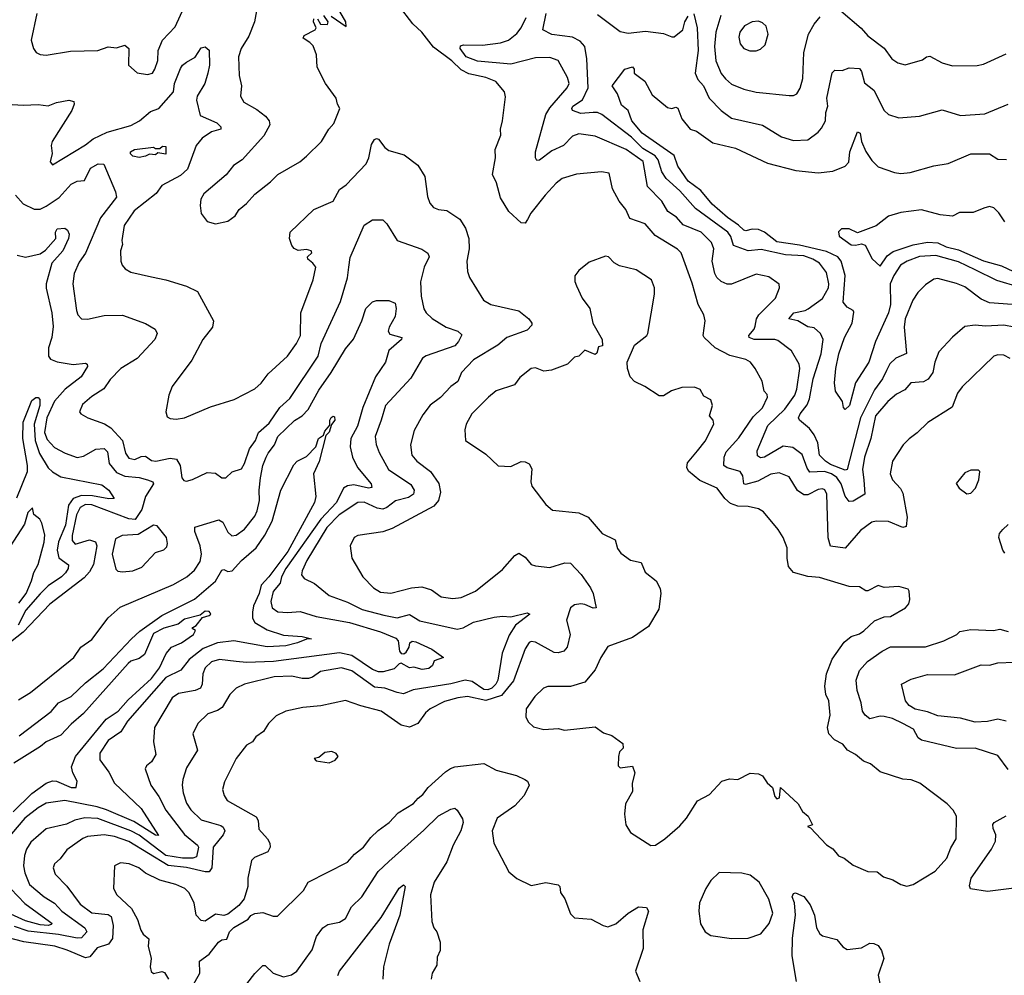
# Model space of a CAD drawing. Extents: x 1552033 to 1694788, y 811965 to 917215.
# Tile 251 of 256: x 1590386 to 1595156, y 889394 to 894025. Entities that reach past the tile are written whole.
import ezdxf

# ---------------------------------------------------------------- set-up
doc = ezdxf.new("R2010")
doc.units = 0

msp = doc.modelspace()

# ---------------------------------------------------------------- linework, layer by layer
at = {"layer": '0CON20XD'}
for points in [[(1590468.9, 894055), (1590441.9, 893925), (1590452.5, 893885), (1590466.7, 893865), (1590485.7, 893855.7), (1590515, 893853.1), (1590632.7, 893872.7), (1590765, 893875.8), (1590815, 893892.5), (1590855, 893889.2), (1590895, 893900.6), (1590914.4, 893884.4), (1590912.9, 893805), (1590955, 893767.1), (1591005, 893758.9), (1591029.2, 893765), (1591040.6, 893785), (1591055, 893827.5), (1591057.3, 893875), (1591077.5, 893925), (1591139.7, 893990.3), (1591182.8, 894085)], [(1591536.2, 894085), (1591524.1, 894015), (1591496.4, 893945), (1591458.9, 893885), (1591445.7, 893845), (1591450, 893755), (1591461.4, 893705), (1591456, 893655), (1591472, 893625), (1591535, 893588.8), (1591576.6, 893556.6), (1591594.3, 893535), (1591598.1, 893515), (1591568.7, 893461.3), (1591464.5, 893345.5), (1591422.2, 893317.8), (1591386.3, 893273.7), (1591278.7, 893181.3), (1591264.2, 893155), (1591260, 893125), (1591266.1, 893086.1), (1591295, 893046.7), (1591335, 893036.2), (1591395, 893048.8), (1591430, 893075), (1591450, 893105), (1591485, 893133.8), (1591525, 893180), (1591601.3, 893238.7), (1591636.2, 893275), (1591743.2, 893336.8), (1591775, 893363.8), (1591849.2, 893435), (1591884.2, 893495), (1591907.6, 893522.4), (1591937.5, 893595), (1591925.7, 893615.7), (1591920, 893645), (1591868, 893715), (1591826.7, 893795), (1591823.8, 893855), (1591807.7, 893897.7), (1591792.5, 893915), (1591760, 893935), (1591765, 893947.5), (1591817.5, 893975), (1591822.5, 893985), (1591810, 894015), (1591811.7, 894028.3)], [(1591895, 894042.5), (1591968.3, 893991.7), (1591966, 894015), (1591908.1, 894115)], [(1595185, 892383.6), (1595155, 892398.5), (1595125, 892401.2), (1595106, 892395), (1594951.9, 892245), (1594930, 892215), (1594903.5, 892146.5), (1594786.4, 892073.6), (1594735, 892022.5), (1594695, 891994.3), (1594665.8, 891965), (1594614.1, 891885.9), (1594603.7, 891823.7), (1594615.6, 891795), (1594653.7, 891753.7), (1594665, 891730), (1594685.9, 891614.1), (1594680.3, 891569.7), (1594665, 891564.2), (1594595, 891593.1), (1594535, 891595.5), (1594515, 891590.5), (1594460.1, 891549.9), (1594385.4, 891464.6), (1594314.4, 891474.4), (1594303.9, 891513.9), (1594296.2, 891725), (1594286.5, 891746.5), (1594275, 891751.2), (1594255, 891748.5), (1594205, 891721.9), (1594185, 891721.9), (1594155, 891743.1), (1594115, 891810), (1594065, 891829.6), (1594025, 891823.1), (1593962, 891788), (1593903.2, 891773.2), (1593895, 891775.8), (1593890.2, 891815), (1593877.5, 891835), (1593814, 891854), (1593798.4, 891865), (1593798.9, 891905), (1593808.7, 891931.3), (1593871, 891999), (1593939.5, 892100.5), (1593985.2, 892144.8), (1594009.4, 892195), (1594007.9, 892207.9), (1593992.5, 892225), (1593982.8, 892272.8), (1593950, 892335), (1593926.7, 892365), (1593905, 892377.8), (1593827.3, 892397.3), (1593755, 892434.4), (1593702.5, 892485), (1593698.1, 892495), (1593706.7, 892565), (1593700.6, 892595), (1593673.1, 892645), (1593645, 892747.5), (1593591.1, 892895), (1593573.4, 892913.4), (1593465, 892979.1), (1593416, 893036), (1593341.5, 893061.5), (1593323.2, 893105), (1593290.9, 893145), (1593258.9, 893205), (1593241.7, 893281.7), (1593205, 893287.5), (1593083.4, 893276.6), (1593015, 893255.6), (1592985, 893232.9), (1592932.5, 893175), (1592862.6, 893087.4), (1592847.1, 893057.1), (1592835, 893039.4), (1592815, 893040.5), (1592755.8, 893095.7), (1592715, 893161.2), (1592697.1, 893235), (1592677.5, 893275), (1592692, 893355), (1592689.2, 893395), (1592716.7, 893465), (1592715.7, 893495), (1592725.8, 893535), (1592739.1, 893650.9), (1592734.3, 893675), (1592692.5, 893725), (1592645, 893745.3), (1592562.5, 893762.5), (1592525, 893781.2), (1592479.6, 893825), (1592391.6, 893891.6), (1592333.8, 893965), (1592291.1, 894005), (1592222, 894095)], [(1591828.3, 894028.3), (1591843, 894003), (1591878.3, 894001.7), (1591880, 894015), (1591860, 894045)], [(1594475.7, 891795.7), (1594481.1, 891725), (1594425, 891691.5), (1594405, 891689.4), (1594385, 891715.6), (1594365.8, 891775), (1594345, 891806.2), (1594318.6, 891825), (1594285, 891836.3), (1594215, 891832.6), (1594201.4, 891851.4), (1594177.8, 891917.8), (1594132.1, 891952.1), (1594085, 891958.8), (1593995, 891904.3), (1593975, 891902), (1593960.9, 891910.9), (1593959.5, 891935), (1594010.8, 892059.2), (1594093, 892137), (1594141.4, 892205), (1594152, 892235), (1594166.4, 892335), (1594163.1, 892355), (1594125, 892420), (1594059.7, 892469.7), (1594044.8, 892474.8), (1593945, 892475.9), (1593920.9, 892485), (1593918.8, 892495), (1593944.5, 892525), (1593949.5, 892540.5), (1593955.4, 892574.6), (1593967.3, 892595), (1594048.1, 892675), (1594068, 892725), (1594065, 892742.5), (1594015, 892778.1), (1593955, 892791.9), (1593835, 892743.4), (1593813.2, 892743.2), (1593785, 892755.6), (1593763.3, 892775), (1593753.5, 892795), (1593741.6, 892855), (1593748.6, 892915), (1593737.3, 892945), (1593687.1, 892995), (1593600.4, 893030.4), (1593567.7, 893067.7), (1593525.6, 893095.6), (1593497.7, 893145), (1593427.1, 893217.1), (1593407.6, 893337.6), (1593325, 893396.5), (1593175, 893459.6), (1593095, 893472.2), (1593065, 893460.6), (1593020.5, 893415), (1592965, 893390), (1592905, 893343.6), (1592891.7, 893341.7), (1592885.5, 893355.5), (1592885.4, 893385), (1592935.6, 893565), (1592955, 893598.2), (1593038.5, 893695), (1593047.7, 893715), (1593040.9, 893745), (1592995, 893826.7), (1592955, 893842.2), (1592885, 893839.6), (1592765, 893809.7), (1592605, 893824.2), (1592549.7, 893845), (1592520, 893885), (1592521.7, 893898.3), (1592536.8, 893903.2), (1592628.7, 893901.3), (1592715, 893911.9), (1592755, 893925.3), (1592795, 893957.7), (1592815, 893985.5), (1592840.8, 894035)], [(1595195, 892644.8), (1595085, 892652.2), (1595045, 892670), (1594965, 892730.4), (1594925, 892747.1), (1594835, 892770), (1594815, 892767.5), (1594775, 892740.8), (1594737.2, 892702.8), (1594713.6, 892666.4), (1594676.7, 892575), (1594670.6, 892535), (1594682.7, 892407.3), (1594631.5, 892385), (1594602.6, 892357.4), (1594585.2, 892325), (1594566.1, 892285), (1594528.1, 892231.9), (1594459.4, 892095), (1594395.1, 891844.9), (1594385, 891841.3), (1594315, 891869.3), (1594290.5, 891885), (1594260.9, 891915), (1594252.4, 891975), (1594235, 892012.9), (1594213.3, 892043.3), (1594163.6, 892083.6), (1594160, 892095), (1594167.1, 892115), (1594201.2, 892158.8), (1594212.9, 892187.1), (1594230, 892285), (1594269, 892405), (1594278.6, 892475), (1594265.3, 892505), (1594235, 892531.6), (1594205, 892537.3), (1594156.2, 892566.2), (1594113.1, 892575), (1594136.2, 892605), (1594192, 892615), (1594206.3, 892623.7), (1594276.2, 892673.8), (1594304.1, 892725), (1594305.8, 892745), (1594295, 892799.2), (1594261.8, 892845), (1594228.2, 892865), (1594185, 892880.2), (1594095.7, 892885.7), (1593978.3, 892911.8), (1593915, 892905.2), (1593845, 892930.5), (1593831.3, 892975), (1593816.7, 892995), (1593659.7, 893109.7), (1593584.2, 893195), (1593517.9, 893255), (1593498.1, 893288.1), (1593478.8, 893345), (1593464.6, 893364.6), (1593405, 893401.3), (1593350.4, 893455), (1593206.9, 893565), (1593185, 893575.3), (1593165.4, 893575.4), (1593105, 893569.6), (1593064.8, 893584.8), (1593060.9, 893595), (1593065.4, 893605), (1593112.9, 893637.1), (1593140.2, 893695), (1593134.2, 893835), (1593124.1, 893895), (1593101.1, 893921.1), (1593065, 893939.3), (1592965, 893953.1), (1592920, 893975), (1592937.7, 894055)], [(1593185, 894049.7), (1593295, 893968.2), (1593335, 893959), (1593418.6, 893968.6), (1593505, 893958), (1593545, 893941.1), (1593557.6, 893942.4), (1593598.6, 893975), (1593608.5, 894015), (1593625, 894042)], [(1593653, 894053), (1593668.1, 893985), (1593673.2, 893875), (1593659, 893765), (1593672.1, 893735), (1593698.4, 893705), (1593726.4, 893645), (1593785.2, 893585.2), (1593835, 893548.2), (1593985, 893514), (1594077.3, 893457.3), (1594135, 893439.3), (1594205, 893442.7), (1594255, 893480), (1594270.8, 893499.2), (1594290, 893535), (1594292.5, 893575), (1594301.8, 893605), (1594297.2, 893645), (1594322.9, 893767.1), (1594335, 893780.7), (1594371.7, 893778.2), (1594405, 893792.2), (1594455, 893788.2), (1594465, 893774.4), (1594479.4, 893719.4), (1594525, 893683.1), (1594575, 893584.4), (1594595, 893565.6), (1594645, 893549.2), (1594745, 893557.5), (1594855, 893587.8), (1594945, 893560.6), (1595061.4, 893568.6), (1595175, 893615.6)], [(1593783.8, 894045), (1593759.2, 893965), (1593752, 893895), (1593758.6, 893825), (1593784.3, 893764.3), (1593805, 893737.5), (1593835, 893712.9), (1593895, 893687.9), (1593955, 893673.1), (1594115, 893656.7), (1594135, 893657.1), (1594151.2, 893665), (1594167.4, 893692.6), (1594180.4, 893739.6), (1594184.6, 893865.4), (1594207.3, 893955), (1594235, 894002.9), (1594265, 894038.6)], [(1594365, 894067.5), (1594463, 893983), (1594495, 893946), (1594575, 893886.2), (1594611.2, 893835), (1594640, 893815), (1594676.1, 893806.1), (1594759.8, 893830.2), (1594778.8, 893845), (1594795, 893848.6), (1594855, 893815.6), (1594905, 893800.9), (1595025, 893802.9), (1595055, 893808.6), (1595165, 893858.9)], [(1593955, 893873.3), (1593975, 893881.4), (1593997.2, 893902.8), (1594011.9, 893955), (1594003, 893993), (1593985, 894010), (1593965, 894017.1), (1593935, 894014.3), (1593897.5, 893995), (1593875.6, 893965), (1593870.7, 893939.3), (1593877.4, 893907.4), (1593895, 893885.7), (1593923.6, 893873.6), (1593955, 893873.3)], [(1590295, 893617.1), (1590405, 893610.4), (1590475, 893614.2), (1590525, 893607.3), (1590565, 893622.9), (1590624.5, 893634.5), (1590648.7, 893628.7), (1590650.6, 893615), (1590638.5, 893585), (1590544, 893435), (1590538.8, 893415), (1590543.9, 893376.1), (1590534.3, 893335.7), (1590545, 893321.2), (1590705, 893418.5), (1590742.7, 893447.3), (1590810.7, 893479.3), (1590925, 893512.5), (1590967.1, 893535), (1591020, 893580), (1591060, 893595), (1591130.8, 893675), (1591136.5, 893715), (1591165, 893787.5), (1591175, 893804.2), (1591195, 893818.9), (1591237.2, 893842.8), (1591265, 893888.8), (1591285, 893893.8), (1591305, 893876.7), (1591305.3, 893805), (1591297.2, 893765), (1591282.5, 893715), (1591245.7, 893655), (1591242.2, 893635), (1591261.3, 893561.3), (1591341.2, 893525), (1591360, 893505), (1591360.8, 893495), (1591315, 893482), (1591269.7, 893450.3), (1591241.5, 893415), (1591199, 893301), (1591165, 893269), (1591075, 893220.8), (1591048.1, 893181.9), (1590941.3, 893098.7), (1590892.7, 893027.3), (1590881.1, 892955), (1590884.3, 892935), (1590874.3, 892905), (1590875.7, 892855), (1590882, 892835), (1590897, 892817), (1590925, 892802), (1591025, 892778.1), (1591095, 892764.4), (1591195, 892732.9), (1591247.5, 892707.5), (1591326, 892565), (1591320, 892535), (1591274, 892475), (1591220.8, 892375), (1591125, 892247.5), (1591108.8, 892205), (1591094, 892125), (1591101.2, 892101.2), (1591115, 892092), (1591145, 892089.4), (1591184.5, 892095.5), (1591310.7, 892149.3), (1591425, 892184.4), (1591525, 892236.2), (1591556.1, 892263.9), (1591590.6, 892309.4), (1591684.5, 892395), (1591727.9, 892455), (1591747.1, 892495), (1591747.8, 892605), (1591808.1, 892765), (1591820.6, 892825), (1591806.9, 892845), (1591782, 892865), (1591781.2, 892875), (1591801.2, 892895), (1591798.8, 892905), (1591775, 892910.8), (1591735.9, 892905.9), (1591715.9, 892915.9), (1591705, 892930), (1591694, 892965), (1591696, 892995), (1591811.2, 893105), (1591904.6, 893145.4), (1591935, 893202.5), (1591967.5, 893225), (1592065, 893327.1), (1592077.9, 893355), (1592090.5, 893419.5), (1592105, 893444.2), (1592115, 893449.2), (1592125, 893445.7), (1592155, 893405.8), (1592175, 893390.8), (1592249.3, 893369.3), (1592315, 893319.2), (1592348.9, 893265), (1592362.7, 893167.3), (1592373.1, 893135), (1592391.2, 893115), (1592415.7, 893105.7), (1592455, 893100.8), (1592518.9, 893058.9), (1592546.9, 893015), (1592561.5, 892965), (1592564.4, 892915), (1592552.9, 892855), (1592555.7, 892805), (1592566, 892775), (1592632.9, 892665), (1592668.8, 892645), (1592805, 892614.7), (1592853.5, 892575), (1592866.9, 892555), (1592866.9, 892545), (1592845, 892520.7), (1592745.7, 892485), (1592702.7, 892447.3), (1592585, 892376), (1592526.7, 892315), (1592508.9, 892271.1), (1592475, 892246.9), (1592425, 892193.3), (1592375, 892156.7), (1592339.5, 892110.5), (1592297.9, 892035), (1592280, 891965), (1592285.5, 891915), (1592310, 891885), (1592376, 891836), (1592416.7, 891776.7), (1592424.8, 891735.2), (1592416.1, 891695), (1592393.2, 891666.8), (1592190.7, 891559.3), (1592145, 891543.6), (1592025, 891525.8), (1592006.2, 891515), (1591988, 891475), (1591995.8, 891415), (1592048.6, 891325), (1592101.2, 891271.2), (1592135, 891250.4), (1592185, 891246.2), (1592285, 891271.6), (1592335, 891276.8), (1592381.5, 891261.5), (1592428.9, 891228.9), (1592485, 891219.5), (1592525, 891225.6), (1592595, 891255.5), (1592725, 891360.7), (1592785, 891429.2), (1592805, 891439.4), (1592835, 891420), (1592864.2, 891385), (1592885, 891377.8), (1592955, 891370), (1593027, 891393), (1593055, 891391.4), (1593106.8, 891336.8), (1593152.1, 891272.1), (1593165.4, 891245), (1593179.2, 891175), (1593165, 891172.7), (1593125, 891191.9), (1593105, 891193.8), (1593075, 891188.9), (1593055, 891174.4), (1593035.4, 891115), (1593052.5, 891045), (1593038.9, 890985), (1593022, 890965), (1592995, 890956.6), (1592975, 890958.2), (1592885, 891009.1), (1592865, 891012.2), (1592855, 891007.1), (1592835, 890976), (1592779.2, 890820.8), (1592720.6, 890749.4), (1592645, 890725.7), (1592555.3, 890744.7), (1592509.1, 890739.1)], [(1595228.7, 892728.7), (1595120.4, 892760.4), (1595015, 892813.3), (1594935, 892851.6), (1594825, 892881.8), (1594745, 892877.1), (1594686.2, 892855), (1594654.2, 892835), (1594620.9, 892785), (1594602.8, 892745), (1594604.8, 892645), (1594595.2, 892605), (1594533.2, 892465), (1594500, 892365), (1594435.3, 892265), (1594405.8, 892155), (1594386.2, 892136.2), (1594378.1, 892145), (1594371.9, 892175), (1594338.9, 892225), (1594334.5, 892265), (1594340.4, 892335), (1594354.2, 892405.8), (1594382.6, 892485), (1594418.9, 892555), (1594426.9, 892606.9), (1594425, 892616), (1594395, 892631.4), (1594376.4, 892656.4), (1594386.3, 892785), (1594365.6, 892855), (1594350.5, 892875), (1594295, 892901), (1594165, 892931.8), (1594055, 892948.8), (1593995.4, 892995), (1593965, 893008.9), (1593935, 893009.6), (1593905, 893001.1), (1593895, 893004.5), (1593869.5, 893029.5), (1593815, 893065.5), (1593741.2, 893131.2), (1593686.4, 893196.4), (1593625, 893243.1), (1593575.3, 893315), (1593556.6, 893366.6), (1593401.5, 893475), (1593351.8, 893535), (1593334.5, 893584.5), (1593301.1, 893611.1), (1593282.7, 893665), (1593257.3, 893705), (1593317.5, 893785), (1593355, 893796.7), (1593362.5, 893785), (1593362.5, 893765), (1593415, 893726.7), (1593450.5, 893660.5), (1593525, 893600), (1593545, 893594), (1593565, 893600.8), (1593575, 893596), (1593593.8, 893543.8), (1593634.6, 893494.6), (1593665.4, 893485.4), (1593745, 893428.5), (1593855, 893401.5), (1594008.8, 893328.8), (1594146.4, 893293.6), (1594255, 893283.1), (1594325, 893291.1), (1594385, 893315.7), (1594402.9, 893335), (1594408.9, 893385), (1594445, 893481.2), (1594457.5, 893475), (1594465.4, 893435), (1594485.8, 893385.8), (1594515, 893342.5), (1594545, 893311.2), (1594625, 893284.2), (1594655, 893280), (1594700, 893285), (1594815, 893316.9), (1594885, 893328.6), (1594995, 893375.5), (1595085, 893374.6), (1595125, 893348.2), (1595167.8, 893347.8)], [(1590965, 893356.7), (1590935, 893363.3), (1590922.5, 893375), (1590922.5, 893385), (1590942.5, 893395), (1591035, 893406.7), (1591045, 893400), (1591065, 893400), (1591078.3, 893411.7), (1591095, 893410), (1591095, 893373.3), (1591055, 893380), (1591045, 893370), (1591015, 893372.5), (1590995, 893363.3), (1590965, 893356.7)], [(1590366.4, 893175), (1590403.2, 893133.2), (1590456.9, 893106.9), (1590485, 893106.2), (1590515, 893121.1), (1590576.9, 893163.1), (1590635, 893228.2), (1590665, 893242.5), (1590700, 893245), (1590729.2, 893305), (1590765.7, 893325.7), (1590794, 893324), (1590850.2, 893190.2), (1590855.5, 893165), (1590777.7, 893065), (1590705.9, 892894.1), (1590675, 892850), (1590650.5, 892795), (1590644.1, 892745), (1590661.5, 892615), (1590668.5, 892595), (1590685, 892575.7), (1590715, 892573.6), (1590795, 892590.9), (1590885, 892593.6), (1590995, 892552.5), (1591043.3, 892525), (1591052.5, 892505), (1591041.4, 892475), (1590955, 892383.1), (1590875.6, 892335), (1590825, 892280.6), (1590794.6, 892235.4), (1590735, 892199.4), (1590690.3, 892159.7), (1590676.2, 892125), (1590682.5, 892115), (1590716.7, 892095), (1590797.3, 892067.3), (1590827.8, 892047.8), (1590883.8, 891985), (1590898.9, 891925), (1590915, 891899.6), (1590944.2, 891894.2), (1590975, 891907.7), (1590995, 891909.5), (1591025, 891888.7), (1591045.3, 891885.3), (1591115, 891900), (1591145.9, 891895.9), (1591164.1, 891865), (1591171.5, 891805), (1591182.3, 891792.3), (1591195, 891788.9), (1591223.7, 891796.3), (1591295, 891830), (1591335, 891828), (1591365, 891805.6), (1591385, 891804.4), (1591415, 891834.6), (1591461.2, 891848.8), (1591476.2, 891875), (1591500.4, 891945), (1591528.2, 891985), (1591542.8, 892025), (1591595, 892069.4), (1591647.3, 892145), (1591695, 892190), (1591832.4, 892395), (1591847.3, 892455), (1591940.7, 892659.3), (1591975, 892774), (1591980.5, 892825), (1591987.7, 892872.3), (1592055, 893028.8), (1592095, 893055.7), (1592145.5, 893055.5), (1592165, 893035.8), (1592215, 892955.4), (1592335, 892912.7), (1592363.8, 892893.8), (1592370.5, 892875), (1592345.4, 892825), (1592327.7, 892755), (1592331.1, 892685), (1592345, 892623.8), (1592355.6, 892605), (1592385, 892576.7), (1592452.5, 892535), (1592508.8, 892515), (1592528.3, 892498.3), (1592512, 892465), (1592494.2, 892445), (1592355, 892396.8), (1592337.2, 892385), (1592281.6, 892288.4), (1592158.2, 892155), (1592138.2, 892085), (1592109.2, 892005), (1592113.7, 891966.3), (1592127.2, 891927.2), (1592173.8, 891845), (1592281.8, 891771.8), (1592297.2, 891745), (1592293.9, 891725), (1592270.4, 891709.6), (1592206.9, 891693.1), (1592165, 891660.5), (1592145, 891653.7), (1592118.3, 891658.3), (1592055, 891686.5), (1592025, 891685.3), (1591934.3, 891625), (1591875, 891564.7), (1591777.4, 891405), (1591754.7, 891355), (1591751.8, 891335), (1591765, 891316.9), (1591815, 891292.9), (1591885.3, 891235.3), (1591975, 891203.2), (1592045, 891167.6), (1592149.8, 891139.8), (1592215, 891126.3), (1592275, 891143.2), (1592325, 891112.2), (1592505, 891070.9), (1592535, 891077.5), (1592585, 891105.7), (1592685, 891129.2), (1592725, 891134.4), (1592765, 891130.6), (1592845, 891150), (1592857.5, 891145), (1592788.7, 891091.3), (1592757.6, 891042.4), (1592723.8, 890955), (1592702.2, 890825), (1592693.8, 890805), (1592673.3, 890785), (1592655, 890777.6), (1592635, 890778.5), (1592578.8, 890818.8), (1592545, 890824), (1592475, 890806.9), (1592292.7, 890777.3), (1592245, 890758), (1592215, 890764.1), (1592155, 890785.2), (1592105, 890790.7), (1591995, 890869.3), (1591945, 890884.8), (1591843.3, 890866.7), (1591805, 890839.1), (1591785, 890832.1), (1591755, 890832.4), (1591705, 890844.4), (1591618.7, 890841.3), (1591475, 890804.7), (1591435.6, 890785), (1591405, 890754.2), (1591367.4, 890692.6), (1591345, 890676.9), (1591298.5, 890661.5), (1591250, 890615), (1591225.7, 890565), (1591247.1, 890485), (1591195, 890400), (1591177.2, 890342.8), (1591173.2, 890315), (1591178.7, 890278.7), (1591195, 890229.2), (1591215, 890196.9), (1591265, 890147.5), (1591315, 890133.2), (1591361, 890121), (1591372.4, 890112.4), (1591379.6, 890095), (1591372.5, 890075), (1591324.4, 890015), (1591317.4, 889915), (1591304.4, 889895.6), (1591285, 889895.2), (1591195, 889917.2), (1591105, 889925.9), (1590915, 890042), (1590845, 890066.2), (1590795, 890074.8), (1590715, 890066.6), (1590692.4, 890057.6), (1590615, 890002.1), (1590581.7, 889958.3), (1590555.6, 889935), (1590547.8, 889915), (1590558.5, 889885), (1590615, 889826.4), (1590679, 889739), (1590735, 889696.3), (1590815, 889688.6), (1590829.9, 889679.9), (1590839.1, 889635), (1590836.6, 889573.4), (1590816.9, 889545), (1590761.9, 889528.1), (1590726, 889484), (1590705, 889478.8), (1590616.4, 889516.4), (1590555.8, 889535), (1590406.1, 889556.1), (1590325, 889577.5)], [(1595158.6, 893045), (1595129.3, 893089.3), (1595105, 893113.8), (1595085, 893120), (1595058.1, 893111.9), (1595005, 893090), (1594938.8, 893091.2), (1594905, 893072.5), (1594845, 893080), (1594755, 893103.5), (1594655, 893090.8), (1594595, 893073.1), (1594535, 893025.8), (1594445, 892991.4), (1594405, 893010.7), (1594368.5, 893011.5), (1594352.5, 892997.5), (1594355.8, 892975.8), (1594415, 892934.6), (1594435, 892931.5), (1594465, 892938.1), (1594482.5, 892932.5), (1594515.9, 892865.9), (1594555, 892831.2), (1594589.6, 892880.4), (1594618.3, 892901.8), (1594715, 892934.3), (1594785, 892947.3), (1594835, 892943.4), (1594875, 892923.8), (1594935, 892909.9), (1595055, 892855.6), (1595142.7, 892832.7), (1595200.5, 892805)], [(1590374.4, 892884.4), (1590415, 892873.3), (1590485, 892890.4), (1590511.5, 892908.5), (1590562.1, 892965), (1590559.5, 892995), (1590567.9, 893012.1), (1590605, 893014.4), (1590617.8, 893005), (1590626.2, 892985), (1590622.9, 892965), (1590594.6, 892905), (1590542.7, 892845), (1590514.6, 892745), (1590514.1, 892724.1), (1590541.8, 892605), (1590548.1, 892538.1), (1590541.5, 892485), (1590525.3, 892435.3), (1590525.4, 892395), (1590535, 892380.5), (1590567.3, 892367.3), (1590645, 892353.4), (1590705, 892360), (1590713.8, 892355), (1590714.3, 892345), (1590684.5, 892295), (1590606.4, 892235), (1590555, 892175.9), (1590517.8, 892095), (1590506.5, 892025), (1590519.8, 891989.8), (1590555, 891952.2), (1590605.8, 891925), (1590665, 891903.3), (1590695, 891910.3), (1590755, 891944.1), (1590795, 891946.3), (1590811, 891931), (1590819.7, 891875), (1590855, 891831.2), (1590895, 891812.4), (1590965, 891805.7), (1591005.8, 891795), (1591031.1, 891785), (1591034.6, 891775), (1590996, 891715), (1590978.3, 891651.7), (1590945, 891603.4), (1590915, 891605.7), (1590735, 891674.4), (1590704.4, 891675), (1590679.1, 891660.9), (1590661.2, 891625), (1590640.6, 891525), (1590640.8, 891500.8), (1590655, 891483.6), (1590725, 891504.1), (1590753.4, 891495), (1590759.8, 891475), (1590743.1, 891385), (1590725, 891350), (1590699.4, 891320.6), (1590532.3, 891192.3), (1590403.1, 891056.9), (1590341.9, 891008.1)], [(1594685, 889826.7), (1594715, 889833.8), (1594821.7, 889898.3), (1594877.6, 889962.4), (1594897.4, 890012.6), (1594922.5, 890055), (1594925.5, 890165), (1594908.8, 890195), (1594879.1, 890225), (1594746.9, 890325), (1594705, 890341.4), (1594665, 890344), (1594555, 890380), (1594508.8, 890418.8), (1594475, 890431.2), (1594435, 890464.2), (1594396.2, 890485), (1594374.2, 890514.2), (1594334.2, 890535), (1594306.5, 890565), (1594300, 890595), (1594312.9, 890655), (1594306.1, 890723.9), (1594292.2, 890755), (1594286.4, 890795), (1594294.5, 890855), (1594323.3, 890926.7), (1594380.9, 891009.1), (1594414.7, 891035.3), (1594455, 891049.2), (1594475.9, 891064.1), (1594527.5, 891112.5), (1594575, 891130.6), (1594605, 891133.1), (1594678.6, 891175), (1594693.3, 891195), (1594698.6, 891215), (1594696, 891255), (1594690, 891265), (1594645, 891278.8), (1594575, 891274), (1594545, 891283.8), (1594495, 891256.7), (1594485, 891256.7), (1594455, 891276), (1594405, 891278.1), (1594261.2, 891321.2), (1594205, 891326), (1594135, 891346.7), (1594111.4, 891375), (1594104.2, 891415), (1594104.3, 891465), (1594085.6, 891515), (1594060.6, 891555), (1593989.8, 891639.8), (1593965, 891654.4), (1593915, 891665.6), (1593865, 891667.2), (1593830.3, 891680.3), (1593802.9, 891705), (1593765, 891754.4), (1593682.2, 891792.2), (1593626.9, 891836.9), (1593618.6, 891855), (1593621.9, 891878.1), (1593670.8, 891935), (1593706.7, 891983.3), (1593749.2, 892065), (1593746.7, 892085), (1593728, 892105), (1593743.1, 892155), (1593735, 892182.5), (1593700.7, 892200.7), (1593683.4, 892233.4), (1593655, 892244.4), (1593595, 892243.1), (1593543.6, 892226.4), (1593505, 892202), (1593485, 892202.5), (1593415, 892248.2), (1593365, 892271.4), (1593344.4, 892295), (1593331.2, 892335), (1593330, 892365), (1593365, 892448), (1593424, 892495), (1593429.2, 892505), (1593461.9, 892695), (1593461.4, 892725), (1593447.5, 892765), (1593372.6, 892812.6), (1593291.7, 892831.7), (1593266.7, 892846.7), (1593238.8, 892875), (1593225, 892879.2), (1593145, 892850), (1593095, 892809.2), (1593075.8, 892784.2), (1593076.2, 892756.2), (1593083.8, 892735), (1593112, 892675), (1593148.8, 892625), (1593162.5, 892555), (1593208.8, 892475), (1593210, 892445), (1593190, 892440), (1593181.7, 892408.3), (1593175, 892402.5), (1593125, 892423.3), (1593095.7, 892394.3), (1593075, 892388.8), (1593040, 892355), (1592963.1, 892326.9), (1592925, 892322.5), (1592885, 892338.6), (1592863.8, 892335), (1592809.1, 892290.9), (1592783.8, 892255), (1592695, 892226.8), (1592657.5, 892195), (1592576.9, 892115), (1592550, 892065), (1592542.4, 892037.6), (1592546.7, 891985), (1592645, 891918.8), (1592705, 891862.5), (1592765, 891860), (1592815, 891883.3), (1592835, 891882.5), (1592855, 891872.5), (1592867.7, 891847.7), (1592862.5, 891785), (1592868, 891765), (1592935.6, 891675.6), (1592967.7, 891647.7), (1593095, 891635.8), (1593140, 891615), (1593208, 891535), (1593272, 891505), (1593282.1, 891462.1), (1593299.4, 891439.4), (1593345, 891406.2), (1593396.7, 891395), (1593417, 891347), (1593470, 891305), (1593488.7, 891268.7), (1593492.9, 891245), (1593482.1, 891167.9), (1593432.5, 891085), (1593355, 891031.5), (1593235, 890987.5), (1593202.2, 890935), (1593175, 890873.8), (1593124.5, 890815.5), (1593054.4, 890794.4), (1592945.8, 890794.2), (1592924.4, 890785.6), (1592881.4, 890745), (1592840, 890685), (1592838.8, 890645), (1592851.2, 890621.2), (1592875, 890598.8), (1592925.8, 890585.8), (1592995, 890590.6), (1593025, 890581.4), (1593175, 890598.8), (1593215, 890570), (1593255, 890556.2), (1593308.3, 890518.3), (1593310, 890495), (1593293, 890477), (1593287.5, 890455), (1593285, 890410), (1593295, 890400), (1593355, 890407.5), (1593366, 890375), (1593354.3, 890325.7), (1593354.4, 890285), (1593320.6, 890225), (1593315.7, 890175), (1593323, 890123), (1593345, 890086.7), (1593443.6, 890023.6), (1593466.7, 890025), (1593511.2, 890055), (1593585, 890118.6), (1593616.7, 890155), (1593670.3, 890239.7), (1593728.8, 890271.2), (1593787.5, 890335), (1593825, 890346), (1593866.1, 890343.9), (1593925, 890373.3), (1593965, 890371.2), (1593985, 890361.2), (1594007.3, 890327.3), (1594034.1, 890304.1), (1594045, 890260), (1594055, 890250), (1594067.5, 890255), (1594072.5, 890305), (1594157.5, 890225), (1594178.5, 890188.5), (1594205.8, 890165), (1594226.7, 890123.3), (1594202.5, 890115), (1594218.3, 890108.3), (1594295, 890026.2), (1594325, 890006.7), (1594352.9, 889972.9), (1594381.2, 889961.2), (1594425, 889928.8), (1594495, 889896.7), (1594540, 889895), (1594571.9, 889871.9), (1594616.8, 889856.8), (1594655, 889834), (1594685, 889826.7)], [(1590381.1, 890728.9), (1590438.1, 890765), (1590630.5, 890919.5), (1590648.2, 890935), (1590681.8, 890985), (1590735, 891021.8), (1590814.2, 891125.8), (1590872.3, 891177.7), (1591131.2, 891288.8), (1591195.6, 891325), (1591232.4, 891357.6), (1591261.3, 891398.7), (1591267.7, 891435), (1591260.5, 891475), (1591234.7, 891545), (1591235, 891566), (1591351.1, 891601.1), (1591370.3, 891590.3), (1591395, 891541.4), (1591414.6, 891524.6), (1591435, 891526.7), (1591475, 891556.4), (1591525, 891619.1), (1591537, 891645), (1591548.1, 891695), (1591546.1, 891745), (1591552.6, 891805), (1591564.4, 891865), (1591581, 891905), (1591589.3, 891925), (1591620.3, 891965), (1591637.1, 892005), (1591717.8, 892082.2), (1591755, 892105.3), (1591784.4, 892135.6), (1591835, 892229.1), (1591895.5, 892314.5), (1591965, 892429.2), (1592002.8, 892477.2), (1592044.5, 892565), (1592062.7, 892625), (1592095, 892657.8), (1592115, 892664.4), (1592175, 892664), (1592205, 892651.2), (1592210.4, 892625), (1592205, 892586.7), (1592175.6, 892535), (1592171.1, 892515), (1592180.2, 892500.2), (1592237.1, 892485), (1592235.6, 892475), (1592175, 892421.2), (1592157.8, 892365), (1592110.8, 892295), (1592048.3, 892145), (1592022.7, 892055), (1591990, 891995), (1591987.5, 891955), (1591999.2, 891905), (1592023.3, 891855), (1592088.5, 891775), (1592091.7, 891758.3), (1592075.9, 891754.1), (1592005, 891771), (1591975, 891766.6), (1591955.6, 891754.4), (1591921.3, 891685), (1591845.2, 891605), (1591675.8, 891365), (1591654.1, 891325), (1591648.2, 891295), (1591615, 891253.6), (1591602.6, 891205), (1591609.2, 891175), (1591636.2, 891156.2), (1591685, 891152.1), (1591745, 891157.2), (1591822.2, 891132.2), (1591984.5, 891104.5), (1592135, 891058.7), (1592208.2, 891028.2), (1592220.6, 891015), (1592226.5, 890965), (1592235, 890954), (1592247.4, 890952.6), (1592259.4, 890960.6), (1592272.9, 890985), (1592276, 891005), (1592287.1, 891012.9), (1592305, 891010.4), (1592383.8, 890975), (1592440, 890935), (1592395, 890917.5), (1592386.2, 890895), (1592368.8, 890881.2), (1592335.8, 890875.8), (1592295, 890887.5), (1592275, 890884.4), (1592235, 890906.5), (1592225, 890904.4), (1592200, 890880), (1592146.7, 890865), (1592125, 890865.3), (1592095, 890876.3), (1591995, 890943.9), (1591935, 890956.6), (1591615.8, 890914.2), (1591485, 890910.2), (1591435.3, 890915.3), (1591355, 890924.7), (1591315, 890913.2), (1591284.5, 890884.5), (1591273.7, 890855), (1591269.7, 890805), (1591261.9, 890785), (1591236.2, 890775), (1591155, 890760.4), (1591125, 890739.4), (1591038.9, 890595), (1591034.2, 890525), (1591045.5, 890465), (1591025, 890429.2), (1591000.9, 890409.1), (1590994.2, 890395), (1591022.1, 890315), (1591060.4, 890260.4), (1591094.2, 890195), (1591185, 890076.8), (1591247.8, 890025), (1591252.5, 890015), (1591242.3, 889967.7), (1591225, 889961.2), (1591175, 889961.9), (1591095, 889975.3), (1590965, 890074.1), (1590924.8, 890095.2), (1590765, 890153.6), (1590701.8, 890158.2), (1590653.4, 890146.6), (1590613, 890127), (1590515, 890104.6), (1590440.6, 890039.4), (1590418.7, 890005), (1590409.2, 889975), (1590405.3, 889925), (1590411.6, 889891.6), (1590434, 889834), (1590504.6, 889775), (1590555, 889744.7), (1590590, 889705), (1590701.2, 889625), (1590711.1, 889605), (1590685, 889575.8), (1590665, 889574.1), (1590575, 889592.1), (1590428.1, 889608.1), (1590360.9, 889630.9)], [(1595204.3, 892534.3), (1595155, 892545.3), (1595065, 892540.4), (1595014.6, 892545.4), (1594965, 892537.8), (1594905, 892487.1), (1594840, 892415), (1594820, 892365), (1594810, 892315), (1594787.3, 892282.7), (1594765, 892270.5), (1594704.3, 892265), (1594675, 892231.5), (1594635, 892209.7), (1594592.9, 892175), (1594532.2, 892105), (1594510.5, 891995), (1594478.4, 891905), (1594470, 891845), (1594475.7, 891795.7)], [(1590372, 891708), (1590423.4, 891835), (1590424.8, 891865), (1590401.9, 891995), (1590403.1, 892075), (1590445, 892180), (1590465, 892194.3), (1590475, 892194), (1590484, 892185), (1590484.4, 892155), (1590456.5, 892065), (1590461.3, 891985), (1590482.9, 891922.9), (1590525, 891853.2), (1590545, 891833.5), (1590585, 891810.2), (1590785, 891770.5), (1590817.5, 891745), (1590843.3, 891705), (1590817.5, 891702.5), (1590738.3, 891718.3), (1590685, 891719.4), (1590644.7, 891705.3), (1590622.8, 891672.8), (1590608, 891575), (1590575.1, 891495), (1590568.1, 891455), (1590576.7, 891416.7), (1590623, 891383), (1590621.3, 891365), (1590608.8, 891345), (1590589.4, 891325), (1590525, 891282), (1590485, 891243.2), (1590416.1, 891163.9), (1590378.5, 891091.5)], [(1590384.4, 890555), (1590538, 890672), (1590575, 890715.4), (1590635.2, 890744.8), (1590705, 890811.3), (1590791.1, 890878.9), (1590927.8, 891025), (1590967.8, 891062.2), (1591075, 891137.5), (1591232.5, 891217.5), (1591335.7, 891304.3), (1591365, 891358.1), (1591375, 891360.5), (1591395, 891351.2), (1591415, 891353.8), (1591460.4, 891405), (1591531.8, 891465), (1591573.3, 891526.7), (1591608.9, 891595), (1591651.5, 891745), (1591715, 891867.5), (1591730.8, 891885), (1591775, 891908.6), (1591821.5, 891955), (1591834.6, 891995), (1591858.3, 892011.7), (1591865, 892031.2), (1591889.3, 892060.7), (1591888.2, 892085), (1591895, 892097.3), (1591905, 892104.2), (1591910.8, 892100.8), (1591913.3, 892085), (1591897, 892063), (1591885, 892026.2), (1591869.3, 892009.3), (1591836.4, 891883.6), (1591809.5, 891825), (1591820.8, 891715), (1591815.3, 891685), (1591685, 891447.6), (1591593.8, 891325), (1591556.5, 891285), (1591546.2, 891245), (1591519.4, 891185), (1591514.1, 891154.1), (1591514.8, 891125), (1591525, 891104.6), (1591585, 891069.1), (1591665, 891043.2), (1591755, 891036.2), (1591800, 891025), (1591775, 891022.9), (1591732.5, 891005), (1591675, 890991.1), (1591585, 890986.1), (1591424.5, 891014.5), (1591345, 891006), (1591275, 890977.4), (1591206.7, 890925), (1591166.3, 890873.7), (1591095, 890837.5), (1590908.8, 890625), (1590876.4, 890573.6), (1590815, 890532.9), (1590775, 890470), (1590775, 890438), (1590818.5, 890378.5), (1590845, 890325.5), (1590975, 890202.1), (1591058.9, 890071.1), (1591045, 890073.1), (1590939.4, 890139.4), (1590806.8, 890196.8), (1590761.5, 890211.5), (1590605, 890241), (1590515, 890228), (1590475, 890205.8), (1590411.1, 890155), (1590290.7, 890015)], [(1594975, 891727.5), (1594995, 891730), (1595016.7, 891755), (1595033.3, 891795), (1595037.5, 891835), (1595031.7, 891841.7), (1594995, 891841.2), (1594965, 891828.8), (1594923, 891777), (1594937.5, 891755), (1594975, 891727.5)], [(1590382.5, 891197.5), (1590417.5, 891245), (1590444.1, 891305), (1590454.6, 891345.4), (1590475.7, 891385.7), (1590505, 891492.5), (1590508.3, 891528.3), (1590493.8, 891585), (1590483.3, 891605), (1590455, 891626.7), (1590448.8, 891658.8), (1590425, 891637.5), (1590408.9, 891581.1), (1590339.1, 891470.9)], [(1590885, 891349.4), (1590935, 891354.6), (1590978, 891372), (1591045, 891442.7), (1591084.2, 891455.8), (1591098.7, 891471.3), (1591102.9, 891487.1), (1591096.9, 891515), (1591052.5, 891572.5), (1591035, 891575.6), (1590959.5, 891530.5), (1590882.5, 891525), (1590850.2, 891509.8), (1590834.1, 891435), (1590852.7, 891362.7), (1590862.4, 891352.4), (1590885, 891349.4)], [(1595159.6, 891439.6), (1595148.7, 891455), (1595129.2, 891515), (1595132.5, 891535), (1595149.4, 891555), (1595175, 891578.2)], [(1590355, 890186.4), (1590445.2, 890275), (1590515, 890325.2), (1590545, 890336.1), (1590565, 890335.2), (1590635, 890304.7), (1590660, 890305), (1590664.4, 890335), (1590643.9, 890375), (1590636.8, 890405), (1590656.2, 890455), (1590805.2, 890634.8), (1590862.9, 890675), (1590911.4, 890728.6), (1591025, 890832.5), (1591063.9, 890885), (1591095.6, 890954.4), (1591122, 890985), (1591170, 891005), (1591228.8, 891045), (1591237.5, 891065), (1591222.5, 891075), (1591225, 891080), (1591240.7, 891089.3), (1591271.5, 891128.5), (1591305, 891138.1), (1591311.9, 891145), (1591309.5, 891150.5), (1591305, 891156.5), (1591285, 891158), (1591260.5, 891139.5), (1591185, 891119.3), (1591154.5, 891095.5), (1591085, 891076.3), (1591035, 891050.9), (1590990.4, 890949.6), (1590965, 890929), (1590925, 890916.4), (1590911.1, 890905), (1590695, 890662.4), (1590635, 890611.6), (1590585, 890558.6), (1590514.4, 890525.6), (1590487.6, 890502.4), (1590358.3, 890421.7)], [(1595175, 890391.2), (1595125, 890459.2), (1595015, 890495.6), (1594925, 890493.2), (1594755, 890534.1), (1594739.1, 890545), (1594716.3, 890586.3), (1594665, 890614.2), (1594615, 890638.1), (1594575, 890648.2), (1594555, 890649.7), (1594505, 890637.9), (1594481.9, 890655), (1594469.6, 890675), (1594463.5, 890715), (1594443.1, 890775), (1594438.8, 890825), (1594455, 890870.8), (1594493.5, 890915), (1594565, 890965.4), (1594605, 890985.3), (1594775, 890986.2), (1594863.8, 891015), (1594926.2, 891045), (1594940.5, 891059.5), (1594995, 891069.6), (1595104.7, 891064.7), (1595135, 891071.8), (1595175, 891060)], [(1595165, 890626.2), (1595125, 890635.2), (1595075, 890623.5), (1595015, 890621), (1594945, 890640.8), (1594835, 890651.8), (1594785, 890671.8), (1594725, 890683.2), (1594695, 890702.1), (1594677.9, 890725), (1594659.2, 890805), (1594705, 890830), (1594785, 890852.5), (1594915, 890850.8), (1595045, 890898.2), (1595085, 890897.3), (1595125, 890907.8), (1595205, 890912)], [(1592509.1, 890739.1), (1592445, 890721.5), (1592375, 890685.6), (1592353.1, 890666.9), (1592314.4, 890615), (1592275, 890597.3), (1592235, 890606), (1592138, 890675), (1592039.5, 890699.5), (1591965, 890725.5), (1591845, 890700.4), (1591758, 890692), (1591676.4, 890673.6), (1591628.3, 890651.7), (1591592.5, 890615), (1591566.7, 890575), (1591530.2, 890549.8), (1591514, 890525), (1591485, 890509.2), (1591434.4, 890445), (1591378.9, 890331.1), (1591369.1, 890295), (1591376.5, 890265), (1591392.1, 890242.1), (1591532.4, 890162.4), (1591541.2, 890145), (1591545, 890102.2), (1591587.5, 890055), (1591598.9, 890035), (1591600.4, 890015), (1591587.8, 889992.2), (1591524, 889966), (1591509.1, 889950.9), (1591491.4, 889865), (1591492, 889825), (1591473.3, 889765), (1591447.3, 889732.7), (1591395, 889690.8), (1591375, 889684.3), (1591335, 889690.8), (1591285, 889656.9), (1591265, 889659.5), (1591240.6, 889685), (1591231.2, 889745), (1591206.2, 889795), (1591186.7, 889815), (1591142.5, 889835), (1591065, 889854.6), (1590995, 889890), (1590964.3, 889915), (1590916.2, 889935), (1590875, 889940), (1590846, 889925), (1590840, 889815), (1590857.5, 889785), (1590927.6, 889717.6), (1590957.1, 889665), (1590973, 889613), (1590985, 889593.3), (1591011.7, 889571.7), (1591008.8, 889535), (1591023.9, 889476.1), (1591018.8, 889435), (1591023.3, 889413.3), (1591035, 889402.5), (1591075, 889413.3), (1591088.3, 889408.3), (1591107.5, 889375)], [(1591885, 890423.3), (1591915, 890437.5), (1591930, 890455), (1591919.3, 890469.3), (1591899.3, 890479.3), (1591865, 890473.3), (1591835, 890450), (1591812.5, 890445), (1591823, 890433), (1591885, 890423.3)], [(1591205, 889310), (1591258.5, 889405), (1591257.7, 889462.3), (1591305, 889496.2), (1591350, 889555), (1591365, 889566.2), (1591390, 889570), (1591403.3, 889605), (1591424.2, 889625.8), (1591493.8, 889666.2), (1591506.1, 889683.9), (1591525, 889693.8), (1591565, 889698.8), (1591615, 889681.2), (1591635, 889681.2), (1591762, 889805), (1591783.9, 889846.1), (1591975, 889942.9), (1592008.7, 889981.3), (1592052.2, 890015), (1592087.1, 890062.9), (1592123.3, 890096.7), (1592175.6, 890135), (1592219.1, 890180.9), (1592293.6, 890226.4), (1592317.5, 890252.5), (1592339.5, 890270.5), (1592365.6, 890305), (1592449.9, 890380.1), (1592473, 890397), (1592495, 890404.1), (1592635, 890420.9), (1592695, 890387.7), (1592793, 890363), (1592833.2, 890343.2), (1592846.2, 890335), (1592854, 890315), (1592830.6, 890265), (1592785, 890215.5), (1592699.1, 890155), (1592675.5, 890095), (1592683.1, 890035), (1592756.7, 889895), (1592795, 889863.3), (1592865, 889830), (1592935, 889843.3), (1592995, 889832.5), (1593002.5, 889825), (1593006.7, 889795), (1593026.7, 889765), (1593055, 889692.5), (1593075, 889673.3), (1593155, 889666), (1593212.5, 889635), (1593235, 889630), (1593275, 889644.3), (1593334.3, 889695), (1593385, 889725.7), (1593422.5, 889722.5), (1593432.5, 889705), (1593405.5, 889615), (1593407.1, 889525), (1593370, 889415), (1593390, 889365)], [(1591447.6, 889302.4), (1591525, 889403.1), (1591565, 889441.1), (1591575, 889442.2), (1591615, 889404.5), (1591665, 889387.5), (1591702.6, 889397.4), (1591728.8, 889415), (1591802.6, 889517.4), (1591825, 889582), (1591855.4, 889624.6), (1591878.9, 889641.1), (1591935, 889652.5), (1591965, 889670), (1591993.3, 889726.7), (1592043.8, 889775), (1592123.4, 889896.6), (1592174, 889946), (1592345, 890096.9), (1592415, 890166.5), (1592475, 890200), (1592493.9, 890203.9), (1592506.2, 890195), (1592532.3, 890152.3), (1592534.2, 890134.2), (1592522.9, 890095), (1592486.2, 890025), (1592456.4, 889945), (1592394.6, 889845), (1592376.1, 889785), (1592383.3, 889655), (1592392.5, 889625), (1592408, 889605), (1592424, 889555), (1592423.8, 889515), (1592408.5, 889481.5), (1592407.2, 889442.8), (1592384.5, 889405), (1592380, 889375)], [(1595205, 889816.8), (1595075, 889800.8), (1594993.4, 889813.4), (1594988.2, 889828.2), (1594995.4, 889865), (1595094.4, 890005), (1595113.8, 890045), (1595116.2, 890075), (1595101.9, 890105), (1595101.2, 890125), (1595106.7, 890135), (1595165, 890167.5)], [(1593835, 889572), (1593915, 889574.2), (1593976.2, 889595), (1594016.9, 889645), (1594035.4, 889695), (1594015, 889763.8), (1593968.6, 889845), (1593925, 889879.2), (1593885, 889890), (1593775, 889892.5), (1593735, 889853.3), (1593710, 889815), (1593680, 889745), (1593676, 889705), (1593684.1, 889644.1), (1593706.7, 889605), (1593735, 889588), (1593835, 889572)], [(1590344, 889814), (1590412, 889742), (1590530.9, 889655), (1590543.3, 889645), (1590538.8, 889641.2), (1590523.6, 889636.4), (1590485, 889639.6), (1590415, 889658.5), (1590238, 889738)], [(1591926.8, 889393.2), (1591936.1, 889413.9), (1592137.1, 889675), (1592225, 889817.1), (1592245, 889832.5), (1592254, 889825), (1592228.5, 889685), (1592176.2, 889545), (1592148.6, 889435), (1592146.1, 889375)], [(1594149.4, 889365), (1594128.4, 889488.4), (1594130.2, 889575), (1594145.4, 889685), (1594140.6, 889745), (1594129.2, 889775), (1594135, 889790), (1594145, 889793.3), (1594185, 889775.6), (1594215.3, 889735.3), (1594236.9, 889685), (1594246.2, 889625), (1594262.7, 889595), (1594275, 889585.5), (1594345, 889567.1), (1594375, 889532.9), (1594395, 889519.5), (1594465, 889528.2), (1594505, 889549.4), (1594525, 889548.1), (1594545, 889538), (1594561.4, 889515), (1594572.5, 889475), (1594545.6, 889395), (1594568.9, 889275)]]:
    msp.add_lwpolyline(points, dxfattribs=at)

doc.saveas('drawing.dxf')
